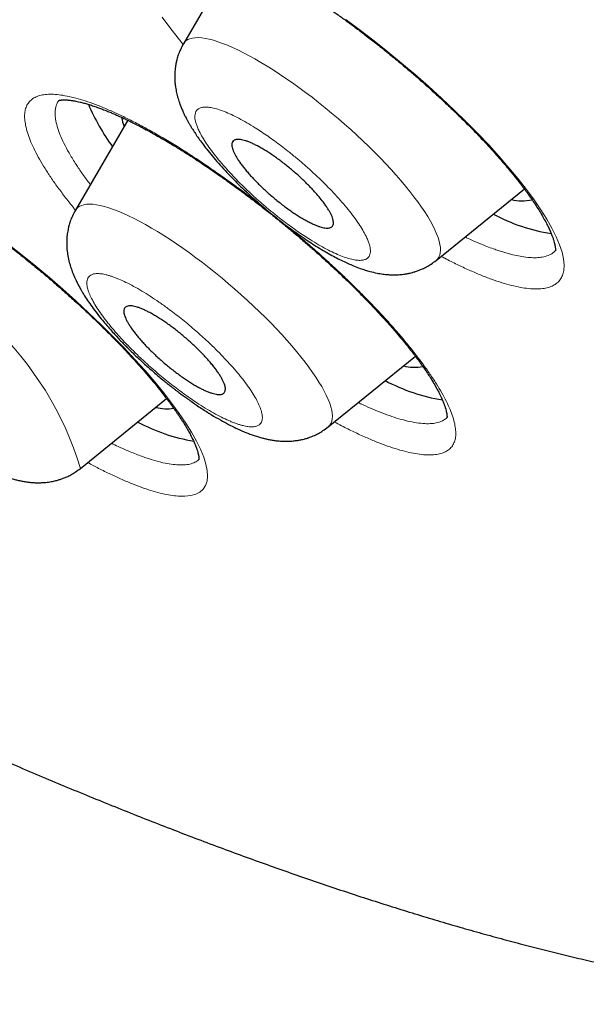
# Model space of a CAD drawing. Header units: millimetres. Extents: x 8 to 578, y 12 to 587.
# Tile 24 of 155: x 505.64 to 510.84, y 182.22 to 191.26. Entities that reach past the tile are written whole.
import ezdxf

# ---------------------------------------------------------------- set-up
doc = ezdxf.new("R2010")
doc.units = ezdxf.units.MM

msp = doc.modelspace()

# ---------------------------------------------------------------- linework, layer by layer
at = {"color": 7, "linetype": 'Continuous', "lineweight": 30}
for p, q in [((507.6307, 191.8732), (507.1443, 191.0404)), ((506.6357, 190.3378), (506.1531, 189.5114)), ((509.4634, 189.0509), (510.273, 189.7073)), ((508.4722, 187.5219), (509.273, 188.1713)), ((506.2004, 187.1413), (506.9905, 187.7819))]:
    msp.add_line(p, q, dxfattribs=at)
at = {"color": 252, "linetype": 'Continuous', "lineweight": 0}
msp.add_line((507.59, 190.1239), (507.6064, 190.152), dxfattribs=at)
at = {"color": 252, "linetype": 'Continuous', "lineweight": 0, "flags": 128}
for points in [[(507.1415, 191.0348), (507.0959, 191.0909), (507.0201, 191.1898), (506.9505, 191.2865)], [(508.6336, 191.2651), (508.7653, 191.1672), (508.8942, 191.068), (509.0215, 190.9668), (509.147, 190.8637), (509.2708, 190.7584), (509.3929, 190.6511), (509.5132, 190.5416), (509.6294, 190.4323), (509.7404, 190.3241), (509.846, 190.2172), (509.9464, 190.1113), (510.0417, 190.0066), (510.1318, 189.9029), (510.2165, 189.8005), (510.2935, 189.702), (510.3628, 189.6075), (510.4246, 189.5168), (510.4789, 189.43), (510.5258, 189.347), (510.5652, 189.2678), (510.5959, 189.1943), (510.6182, 189.1265), (510.6319, 189.0644), (510.6371, 189.008), (510.6339, 188.9574), (510.6339, 188.9574)], [(509.4634, 189.0509), (509.4769, 189.0641), (509.488, 189.0804), (509.496, 189.0991), (509.5011, 189.1204), (509.5031, 189.144), (509.502, 189.17), (509.4979, 189.1983), (509.4908, 189.2288), (509.4806, 189.2614), (509.4675, 189.296), (509.4514, 189.3327), (509.4323, 189.3711), (509.4104, 189.4114), (509.3857, 189.4533), (509.3583, 189.4968), (509.3282, 189.5417), (509.2955, 189.5879), (509.2602, 189.6354), (509.2226, 189.6839), (509.1826, 189.7334), (509.1403, 189.7838), (509.096, 189.8348), (509.0497, 189.8864), (509.0014, 189.9385), (508.9515, 189.9909), (508.8998, 190.0434), (508.8467, 190.096), (508.7922, 190.1485), (508.7365, 190.2007), (508.6797, 190.2526), (508.622, 190.304), (508.5635, 190.3548), (508.5044, 190.4048), (508.4447, 190.454), (508.3848, 190.5021), (508.3246, 190.5491), (508.2645, 190.5948), (508.2044, 190.6391), (508.1447, 190.682), (508.0854, 190.7232), (508.0267, 190.7628), (507.9687, 190.8005), (507.9116, 190.8364), (507.8555, 190.8702), (507.8007, 190.902), (507.7471, 190.9316), (507.695, 190.9589), (507.6445, 190.984), (507.5958, 191.0067), (507.5488, 191.0269), (507.5039, 191.0447), (507.461, 191.0599), (507.4203, 191.0726), (507.3819, 191.0826), (507.3459, 191.0901), (507.3124, 191.0949), (507.2815, 191.097), (507.2532, 191.0964), (507.2277, 191.0932), (507.2049, 191.0874), (507.185, 191.0789), (507.168, 191.0678), (507.154, 191.0541), (507.1443, 191.0404)], [(508.4722, 187.5219), (508.4751, 187.5244), (508.4885, 187.5387), (508.4988, 187.5555), (508.5062, 187.5749), (508.5105, 187.5967), (508.5118, 187.6209), (508.5101, 187.6474), (508.5053, 187.6762), (508.4974, 187.7072), (508.4866, 187.7402), (508.4727, 187.7754), (508.4559, 187.8124), (508.4363, 187.8513), (508.4137, 187.892), (508.3884, 187.9343), (508.3603, 187.9781), (508.3296, 188.0233), (508.2963, 188.0698), (508.2605, 188.1175), (508.2222, 188.1663), (508.1817, 188.216), (508.139, 188.2665), (508.0942, 188.3177), (508.0474, 188.3694), (507.9988, 188.4216), (507.9484, 188.474), (507.8964, 188.5266), (507.843, 188.5792), (507.7882, 188.6316), (507.7322, 188.6838), (507.6752, 188.7356), (507.6173, 188.7869), (507.5586, 188.8375), (507.4994, 188.8873), (507.4396, 188.9362), (507.3796, 188.9841), (507.3195, 189.0308), (507.2593, 189.0762), (507.1993, 189.1202), (507.1397, 189.1627), (507.0805, 189.2036), (507.0219, 189.2427), (506.9641, 189.28), (506.9073, 189.3154), (506.8515, 189.3488), (506.7969, 189.3801), (506.7437, 189.4091), (506.692, 189.436), (506.6418, 189.4605), (506.5935, 189.4826), (506.547, 189.5023), (506.5025, 189.5195), (506.4601, 189.5341), (506.42, 189.5462), (506.3821, 189.5556), (506.3467, 189.5625), (506.3138, 189.5666), (506.2835, 189.5681), (506.2558, 189.567), (506.2309, 189.5632), (506.2088, 189.5567), (506.1896, 189.5476)], [(505.5349, 189.202), (505.6637, 189.1005), (505.7903, 188.9976), (505.9147, 188.8931), (506.037, 188.7872), (506.1569, 188.6799), (506.2744, 188.5712), (506.3894, 188.4611), (506.4979, 188.3537), (506.6014, 188.2475), (506.6999, 188.1425), (506.7933, 188.0387), (506.8816, 187.9361), (506.9645, 187.8347), (507.0394, 187.7381), (507.1069, 187.6456), (507.1668, 187.5572), (507.2192, 187.4729), (507.2641, 187.3926), (507.3015, 187.3163), (507.3306, 187.2454), (507.3511, 187.1808), (507.363, 187.1224), (507.3664, 187.0701), (507.3614, 187.024), (507.3479, 186.9839), (507.326, 186.9501), (507.296, 186.9234), (507.2578, 186.9037), (507.2116, 186.8911), (507.1575, 186.8854), (507.0954, 186.8866), (507.0954, 186.8866)]]:
    msp.add_lwpolyline(points, dxfattribs=at)
at = {"color": 7, "linetype": 'Continuous', "lineweight": 30}
for centre, radius, start, end in [((508.1855, 191.3118), 2.0838, 203.38464, 215.72797), ((507.1548, 190.4901), 0.5918, 192.09268, 200.83649), ((510.2527, 189.9618), 0.3642, 254.33725, 284.40544), ((510.7716, 190.9331), 1.6539, 241.73096, 261.21927), ((509.2635, 188.4787), 0.4091, 255.78543, 281.02054), ((509.7869, 189.4199), 1.6709, 241.7865, 260.84002), ((506.9941, 188.1169), 0.428, 256.09855, 278.31403), ((507.5251, 189.0628), 1.6963, 241.86758, 260.28277)]:
    msp.add_arc(centre, radius, start, end, dxfattribs=at)
at = {"color": 252, "linetype": 'Continuous', "lineweight": 0}
for centre, radius, start, end in [((506.2392, 189.461), 0.0999, 119.83041, 149.66119), ((503.3372, 186.2788), 2.9903, 16.76419, 76.50922)]:
    msp.add_arc(centre, radius, start, end, dxfattribs=at)
at = {"color": 7, "linetype": 'Continuous', "lineweight": 30}
for points, knots in [([(479.6424, 201.7046), (479.7383, 201.6225), (479.8739, 201.5063), (480.0758, 201.3342), (480.2503, 201.1857), (480.4592, 201.0087), (480.6795, 200.8227), (480.9112, 200.6278), (481.1512, 200.4267), (481.3978, 200.221), (481.6498, 200.0118), (481.906, 199.7998), (482.1659, 199.5858), (482.4289, 199.3703), (482.6945, 199.1535), (482.9624, 198.9359), (483.2323, 198.7177), (483.504, 198.4991), (483.7772, 198.2803), (484.0519, 198.0614), (484.3277, 197.8426), (484.6047, 197.6239), (484.8827, 197.4055), (485.1616, 197.1875), (485.4413, 196.9699), (485.7217, 196.7528), (486.0028, 196.5363), (486.2845, 196.3205), (486.5667, 196.1053), (486.8493, 195.8909), (487.1324, 195.6772), (487.4158, 195.4644), (487.6995, 195.2525), (487.9835, 195.0415), (488.2677, 194.8314), (488.5521, 194.6224), (488.8366, 194.4143), (489.1212, 194.2073), (489.4059, 194.0014), (489.6906, 193.7966), (489.9752, 193.593), (490.2598, 193.3905), (490.5443, 193.1893), (490.8287, 192.9892), (491.113, 192.7905), (491.397, 192.593), (491.6808, 192.3968), (491.9644, 192.2019), (492.2477, 192.0084), (492.5307, 191.8162), (492.8134, 191.6254), (493.0956, 191.4361), (493.3775, 191.2482), (493.659, 191.0618), (493.94, 190.8768), (494.2205, 190.6934), (494.5005, 190.5114), (494.78, 190.331), (495.0589, 190.1522), (495.3372, 189.9749), (495.6149, 189.7993), (495.892, 189.6253), (496.1684, 189.4529), (496.4441, 189.2821), (496.7191, 189.113), (496.9933, 188.9456), (497.2668, 188.7799), (497.5395, 188.616), (497.8113, 188.4538), (498.0823, 188.2933), (498.3524, 188.1346), (498.6217, 187.9777), (498.89, 187.8226), (499.1574, 187.6693), (499.4238, 187.5179), (499.6892, 187.3683), (499.9536, 187.2206), (500.217, 187.0747), (500.4793, 186.9308), (500.7406, 186.7888), (501.0007, 186.6487), (501.2597, 186.5105), (501.5175, 186.3743), (501.7742, 186.24), (502.0297, 186.1078), (502.284, 185.9775), (502.537, 185.8493), (502.7887, 185.723), (503.0392, 185.5988), (503.2884, 185.4767), (503.5363, 185.3566), (503.7828, 185.2386), (504.0279, 185.1226), (504.2717, 185.0088), (504.514, 184.8971), (504.7549, 184.7875), (504.9944, 184.68), (505.2324, 184.5747), (505.4689, 184.4715), (505.7039, 184.3705), (505.9374, 184.2717), (506.1693, 184.1751), (506.3997, 184.0807), (506.6285, 183.9884), (506.8557, 183.8984), (507.0812, 183.8107), (507.3051, 183.7252), (507.5274, 183.6419), (507.748, 183.5609), (507.9669, 183.4822), (508.184, 183.4058), (508.3995, 183.3316), (508.6132, 183.2598), (508.8251, 183.1902), (509.0353, 183.123), (509.2436, 183.0581), (509.4502, 182.9956), (509.6549, 182.9354), (509.8578, 182.8776), (510.0588, 182.8221), (510.2579, 182.769), (510.4552, 182.7183), (510.6506, 182.67), (510.844, 182.6241), (511.0355, 182.5807), (511.2251, 182.5396), (511.4127, 182.501), (511.5983, 182.4648), (511.7819, 182.431), (511.9636, 182.3997), (512.1432, 182.3709), (512.3208, 182.3445), (512.4964, 182.3206), (512.6699, 182.2993), (512.8414, 182.2804), (513.0108, 182.264), (513.1782, 182.2501), (513.3434, 182.2388), (513.5065, 182.23), (513.6676, 182.2238), (513.8265, 182.2201), (513.9833, 182.219), (514.138, 182.2205), (514.2905, 182.2245), (514.4409, 182.2312), (514.5891, 182.2404), (514.7351, 182.2523), (514.8789, 182.2668), (515.0206, 182.284), (515.16, 182.3038), (515.2972, 182.3262), (515.4322, 182.3513), (515.5649, 182.3791), (515.6953, 182.4096), (515.8235, 182.4427), (515.9492, 182.4784), (516.0726, 182.5168), (516.1935, 182.5578), (516.3118, 182.6013), (516.4275, 182.6473), (516.5404, 182.6957), (516.6505, 182.7463), (516.7574, 182.799), (516.8611, 182.8535), (516.9612, 182.9096), (517.0576, 182.9669), (517.15, 183.025), (517.2381, 183.0835), (517.3219, 183.1419), (517.4012, 183.1999), (517.476, 183.2571), (517.5463, 183.3131), (517.6123, 183.3676), (517.6742, 183.4205), (517.7322, 183.4717), (517.7866, 183.5211), (517.8376, 183.5685), (517.8855, 183.6142), (517.9305, 183.6581), (517.973, 183.7002), (518.0131, 183.7406), (518.051, 183.7795), (518.0871, 183.817), (518.1214, 183.8531), (518.1542, 183.8879), (518.1857, 183.9217), (518.216, 183.9545), (518.2454, 183.9865), (518.274, 184.0178), (518.3019, 184.0487), (518.3295, 184.0793), (518.357, 184.1098), (518.3844, 184.1404), (518.4122, 184.1715), (518.4405, 184.2033), (518.4697, 184.2361), (518.5003, 184.2706), (518.5332, 184.3076), (518.57, 184.349), (518.6144, 184.399), (518.6625, 184.4531), (518.6973, 184.4922), (518.7133, 184.5102)], [0, 0, 0, 0, 0.006011, 0.008498, 0.012623, 0.016915, 0.021528, 0.026349, 0.031332, 0.036441, 0.041651, 0.046942, 0.0523, 0.057715, 0.063177, 0.068679, 0.074217, 0.079786, 0.085381, 0.091001, 0.096642, 0.102302, 0.107979, 0.113671, 0.119378, 0.125097, 0.130829, 0.136571, 0.142323, 0.148084, 0.153854, 0.159632, 0.165418, 0.17121, 0.177009, 0.182814, 0.188624, 0.19444, 0.200261, 0.206087, 0.211918, 0.217752, 0.223591, 0.229433, 0.23528, 0.241129, 0.246982, 0.252838, 0.258697, 0.264559, 0.270424, 0.276291, 0.282161, 0.288033, 0.293908, 0.299784, 0.305663, 0.311544, 0.317427, 0.323311, 0.329198, 0.335086, 0.340976, 0.346867, 0.35276, 0.358654, 0.36455, 0.370447, 0.376345, 0.382244, 0.388145, 0.394047, 0.39995, 0.405854, 0.411759, 0.417665, 0.423572, 0.429479, 0.435388, 0.441297, 0.447207, 0.453118, 0.459029, 0.464941, 0.470853, 0.476766, 0.48268, 0.488594, 0.494508, 0.500423, 0.506338, 0.512253, 0.518169, 0.524084, 0.53, 0.535916, 0.541832, 0.547748, 0.553664, 0.55958, 0.565496, 0.571412, 0.577327, 0.583242, 0.589157, 0.595071, 0.600985, 0.606899, 0.612811, 0.618724, 0.624635, 0.630546, 0.636455, 0.642364, 0.648272, 0.654178, 0.660084, 0.665988, 0.67189, 0.677791, 0.683691, 0.689588, 0.695484, 0.701378, 0.70727, 0.713159, 0.719046, 0.72493, 0.730811, 0.736689, 0.742564, 0.748435, 0.754303, 0.760166, 0.766025, 0.771879, 0.777729, 0.783572, 0.78941, 0.795241, 0.801066, 0.806883, 0.812691, 0.818491, 0.82428, 0.830059, 0.835826, 0.841579, 0.847318, 0.85304, 0.858744, 0.864427, 0.870086, 0.875719, 0.881321, 0.886887, 0.892413, 0.897892, 0.903314, 0.908672, 0.913953, 0.919143, 0.924226, 0.929184, 0.933997, 0.938641, 0.943096, 0.947338, 0.951352, 0.955122, 0.95864, 0.961904, 0.964917, 0.967686, 0.970221, 0.972537, 0.974647, 0.976567, 0.978312, 0.979897, 0.981338, 0.982648, 0.983841, 0.98493, 0.985928, 0.986846, 0.987695, 0.988487, 0.989231, 0.989938, 0.990618, 0.991281, 0.991937, 0.992595, 0.993265, 0.993959, 0.994692, 0.995485, 0.996372, 0.997416, 0.998812, 1, 1, 1, 1]), ([(506.9917, 192.0488), (506.9917, 192.0488), (506.9916, 192.0487), (506.992, 192.0489), (506.9932, 192.0494), (506.9956, 192.0502), (506.9991, 192.0512), (507.0036, 192.0523), (507.01, 192.0536), (507.019, 192.0549), (507.0311, 192.056), (507.0453, 192.0565), (507.0603, 192.0564), (507.0756, 192.0557), (507.0915, 192.0545), (507.1079, 192.0527), (507.127, 192.0502), (507.1507, 192.0463), (507.1812, 192.0403), (507.2172, 192.0319), (507.2607, 192.0203), (507.3026, 192.0074), (507.3403, 191.9948), (507.3709, 191.984), (507.404, 191.9717), (507.4394, 191.9579), (507.4749, 191.9434), (507.5092, 191.9288), (507.5393, 191.9156), (507.5641, 191.9044), (507.5837, 191.8954), (507.605, 191.8854), (507.6331, 191.8721), (507.6707, 191.8538), (507.7157, 191.8313), (507.7684, 191.804), (507.8286, 191.7719), (507.8934, 191.7361), (507.9669, 191.6942), (508.046, 191.6476), (508.1295, 191.5966), (508.2085, 191.547), (508.2828, 191.4989), (508.3523, 191.453), (508.4186, 191.4082), (508.4854, 191.362), (508.5573, 191.3115), (508.6359, 191.2549), (508.7211, 191.192), (508.8128, 191.1228), (508.9109, 191.0466), (509.0135, 190.9647), (509.115, 190.8813), (509.2104, 190.8009), (509.2964, 190.7265), (509.3734, 190.6585), (509.4373, 190.6009), (509.4912, 190.5514), (509.5395, 190.5065), (509.5902, 190.4588), (509.6444, 190.4068), (509.7007, 190.3518), (509.7588, 190.294), (509.8182, 190.2336), (509.8794, 190.17), (509.9411, 190.1041), (510.0003, 190.0391), (510.0543, 189.9781), (510.1016, 189.923), (510.1427, 189.8738), (510.1781, 189.8302), (510.2083, 189.7923), (510.2342, 189.7589), (510.2603, 189.7246), (510.289, 189.6859), (510.3218, 189.6403), (510.3558, 189.591), (510.3892, 189.5402), (510.4207, 189.4895), (510.4497, 189.44), (510.475, 189.3933), (510.4959, 189.3512), (510.5128, 189.314), (510.5259, 189.2819), (510.5363, 189.2534), (510.5441, 189.2284), (510.5498, 189.207), (510.5535, 189.1896), (510.5559, 189.1751), (510.5572, 189.1626), (510.5577, 189.1528), (510.5575, 189.1453), (510.5571, 189.1403), (510.5567, 189.1382), (510.5567, 189.1383), (510.5567, 189.1384)], [0, 0, 0, 0, 0.0003886, 0.0050129, 0.0096186, 0.0158724, 0.0219598, 0.0278792, 0.0342715, 0.0419861, 0.0509288, 0.0606143, 0.0691125, 0.0762189, 0.0838977, 0.0906478, 0.0969771, 0.1064518, 0.1169452, 0.1284695, 0.1415217, 0.1564583, 0.164081, 0.1721223, 0.1805846, 0.1894532, 0.1984428, 0.2062516, 0.2137293, 0.2193402, 0.2231452, 0.2268519, 0.2334518, 0.2414838, 0.2509476, 0.2618433, 0.2741713, 0.2875258, 0.3004445, 0.3172804, 0.3330434, 0.3477327, 0.3613478, 0.3741062, 0.3857504, 0.397372, 0.4102642, 0.4244303, 0.4395859, 0.4559769, 0.4736037, 0.4924715, 0.5115994, 0.5292473, 0.54541, 0.5600826, 0.573261, 0.5825658, 0.5918835, 0.6021118, 0.6132488, 0.6252919, 0.6375287, 0.6505721, 0.6644187, 0.6790653, 0.693906, 0.7076139, 0.7201462, 0.7315046, 0.7416914, 0.7507103, 0.7585639, 0.7658134, 0.7758589, 0.7875024, 0.8006535, 0.8144521, 0.8286762, 0.8433231, 0.8580165, 0.8717261, 0.8843951, 0.8965719, 0.9075622, 0.9190719, 0.929506, 0.9387975, 0.947995, 0.9573446, 0.9663717, 0.9770401, 0.9880248, 0.997497, 1, 1, 1, 1]), ([(507.1443, 191.0404), (507.1347, 191.0227), (507.1168, 190.9898), (507.098, 190.9417), (507.0855, 190.9007), (507.0768, 190.8639), (507.071, 190.8307), (507.0674, 190.7998), (507.0655, 190.7722), (507.0646, 190.7441), (507.0652, 190.7119), (507.0676, 190.6774), (507.0717, 190.6448), (507.0764, 190.6162), (507.0818, 190.5902), (507.088, 190.5643), (507.0952, 190.5385), (507.1033, 190.5126), (507.1126, 190.4857), (507.1243, 190.4553), (507.1379, 190.4233), (507.1516, 190.3938), (507.1632, 190.3703), (507.1739, 190.3497), (507.1858, 190.3275), (507.2001, 190.3024), (507.2152, 190.277), (507.2294, 190.254), (507.2422, 190.234), (507.2601, 190.2068), (507.2848, 190.1708), (507.3197, 190.1228), (507.3605, 190.0696), (507.4094, 190.0094), (507.4653, 189.9443), (507.523, 189.8807), (507.5798, 189.8209), (507.6328, 189.7672), (507.6821, 189.719), (507.7205, 189.6827), (507.7501, 189.6551), (507.7759, 189.6314), (507.8069, 189.6035), (507.8446, 189.5702), (507.896, 189.526), (507.9584, 189.474), (508.0283, 189.4181), (508.0949, 189.367), (508.1633, 189.3165), (508.2321, 189.2679), (508.2997, 189.2223), (508.3639, 189.181), (508.4271, 189.1424), (508.4901, 189.1062), (508.5493, 189.0744), (508.6042, 189.0468), (508.6554, 189.023), (508.7097, 188.9997), (508.7617, 188.9798), (508.8115, 188.9631), (508.8638, 188.9478), (508.9173, 188.9352), (508.973, 188.9258), (509.0206, 188.9208), (509.0645, 188.9188), (509.1066, 188.9192), (509.1504, 188.9225), (509.1897, 188.9281), (509.221, 188.9344), (509.2483, 188.9412), (509.2765, 188.9494), (509.307, 188.9602), (509.3407, 188.9743), (509.3776, 188.9927), (509.4201, 189.0178), (509.4483, 189.0393), (509.4634, 189.0509)], [0, 0, 0, 0, 0.01619, 0.030021, 0.041504, 0.050679, 0.060769, 0.069153, 0.076294, 0.083967, 0.093566, 0.10435, 0.113986, 0.122327, 0.130161, 0.138176, 0.146993, 0.15505, 0.163639, 0.174326, 0.186607, 0.197068, 0.205082, 0.211297, 0.219434, 0.229309, 0.238722, 0.247002, 0.254169, 0.260385, 0.27663, 0.293304, 0.312378, 0.334254, 0.357881, 0.381381, 0.401001, 0.420434, 0.437613, 0.45168, 0.458967, 0.467041, 0.477136, 0.489265, 0.503442, 0.526034, 0.547722, 0.568128, 0.587232, 0.610652, 0.631702, 0.650672, 0.672301, 0.692886, 0.71246, 0.730868, 0.747677, 0.763708, 0.78468, 0.800227, 0.815246, 0.835919, 0.853142, 0.868929, 0.880473, 0.89303, 0.906587, 0.918581, 0.927419, 0.933998, 0.941994, 0.951468, 0.960442, 0.971512, 0.984695, 1, 1, 1, 1]), ([(505.9984, 190.5193), (505.9984, 190.5193), (505.9983, 190.5192), (505.9989, 190.5195), (506.0003, 190.52), (506.0024, 190.5206), (506.0052, 190.5213), (506.0089, 190.5222), (506.0144, 190.5232), (506.0221, 190.5242), (506.0321, 190.5251), (506.0443, 190.5256), (506.0573, 190.5255), (506.07, 190.525), (506.082, 190.5242), (506.094, 190.5231), (506.1066, 190.5217), (506.1199, 190.5199), (506.1334, 190.5178), (506.1496, 190.515), (506.1703, 190.511), (506.1977, 190.5049), (506.2306, 190.4966), (506.2686, 190.4858), (506.3108, 190.4726), (506.3527, 190.4582), (506.3935, 190.4432), (506.4319, 190.4283), (506.4699, 190.4128), (506.5054, 190.3977), (506.537, 190.3838), (506.5642, 190.3715), (506.5876, 190.3607), (506.6128, 190.3489), (506.6438, 190.334), (506.6842, 190.314), (506.7327, 190.2894), (506.7894, 190.2595), (506.8548, 190.2239), (506.9328, 190.1799), (507.0189, 190.1292), (507.1082, 190.0746), (507.1917, 190.0219), (507.2688, 189.9719), (507.3378, 189.926), (507.3987, 189.8847), (507.4525, 189.8475), (507.5046, 189.811), (507.5588, 189.7724), (507.6183, 189.7295), (507.6874, 189.6786), (507.7669, 189.619), (507.8573, 189.5496), (507.9545, 189.4731), (508.0559, 189.3912), (508.1562, 189.308), (508.2502, 189.2278), (508.3355, 189.1532), (508.4123, 189.0845), (508.4804, 189.0222), (508.5404, 188.9664), (508.5958, 188.9139), (508.6518, 188.8599), (508.707, 188.8057), (508.7617, 188.751), (508.8148, 188.697), (508.8705, 188.6391), (508.9285, 188.5776), (508.9879, 188.5129), (509.0493, 188.4442), (509.1087, 188.3755), (509.1631, 188.3105), (509.2089, 188.254), (509.2469, 188.2056), (509.2767, 188.1665), (509.3018, 188.1327), (509.3253, 188.1004), (509.3507, 188.0644), (509.3777, 188.0249), (509.4047, 187.9835), (509.4292, 187.9441), (509.4508, 187.9076), (509.4697, 187.874), (509.4865, 187.8424), (509.5007, 187.814), (509.512, 187.7899), (509.521, 187.7693), (509.5299, 187.7481), (509.5389, 187.7244), (509.5479, 187.6976), (509.5546, 187.6735), (509.5592, 187.6527), (509.5619, 187.6361), (509.5629, 187.6239), (509.5632, 187.6162), (509.5631, 187.6112), (509.5628, 187.6075), (509.5626, 187.6053), (509.5624, 187.6044), (509.5625, 187.6043), (509.5625, 187.6043)], [0, 0, 0, 0, 0.0002799, 0.0057209, 0.0108182, 0.0158739, 0.0208883, 0.0258996, 0.0317898, 0.0382348, 0.0457247, 0.0541188, 0.0619827, 0.0689484, 0.0750111, 0.0801664, 0.0859107, 0.0912715, 0.0965172, 0.1016473, 0.1095123, 0.1186365, 0.1291466, 0.1407573, 0.1527951, 0.1652349, 0.1748305, 0.1846548, 0.1942516, 0.2027518, 0.2101301, 0.2163823, 0.2215044, 0.2259892, 0.2331754, 0.2418753, 0.2520973, 0.2638484, 0.277101, 0.2918472, 0.3102162, 0.3272408, 0.3428898, 0.357166, 0.3700705, 0.3808776, 0.3904904, 0.3993901, 0.409126, 0.4198147, 0.4314552, 0.4463949, 0.4626541, 0.4802323, 0.4991123, 0.518028, 0.535578, 0.551761, 0.5665771, 0.5800264, 0.5919036, 0.602524, 0.6138292, 0.6267252, 0.6375533, 0.6492923, 0.6619402, 0.6754945, 0.6899516, 0.7050454, 0.7218941, 0.7370259, 0.750445, 0.7621563, 0.7721649, 0.7794488, 0.7876243, 0.7970677, 0.8077746, 0.8195135, 0.8314317, 0.8417247, 0.8520889, 0.8624924, 0.8720833, 0.8804845, 0.8876997, 0.8945838, 0.9049171, 0.9167611, 0.9299757, 0.9412854, 0.9530568, 0.9631364, 0.9701392, 0.9767126, 0.9833709, 0.9902848, 0.9953522, 1, 1, 1, 1]), ([(503.7283, 190.139), (503.7283, 190.139), (503.7284, 190.139), (503.7298, 190.1396), (503.7323, 190.1403), (503.7359, 190.1412), (503.7414, 190.1423), (503.7493, 190.1435), (503.7599, 190.1444), (503.7726, 190.1449), (503.7862, 190.1447), (503.8032, 190.1438), (503.8263, 190.1417), (503.8563, 190.1373), (503.8902, 190.1308), (503.9283, 190.1219), (503.9728, 190.1098), (504.0247, 190.0937), (504.075, 190.076), (504.1211, 190.0586), (504.1586, 190.0437), (504.1945, 190.0287), (504.2268, 190.0147), (504.255, 190.0022), (504.2789, 189.9912), (504.2985, 189.9821), (504.316, 189.9739), (504.3372, 189.9638), (504.366, 189.9497), (504.4047, 189.9304), (504.4512, 189.9066), (504.5033, 189.879), (504.5581, 189.8491), (504.6125, 189.8186), (504.672, 189.7843), (504.736, 189.7464), (504.804, 189.7049), (504.8689, 189.6642), (504.936, 189.6212), (505.0091, 189.5731), (505.0919, 189.5172), (505.1827, 189.4543), (505.2814, 189.3838), (505.3879, 189.3056), (505.5, 189.2208), (505.6142, 189.1318), (505.7269, 189.0413), (505.8365, 188.9509), (505.9425, 188.861), (506.0448, 188.7718), (506.1535, 188.6746), (506.2665, 188.5701), (506.3815, 188.4599), (506.479, 188.3629), (506.5611, 188.2786), (506.63, 188.2058), (506.6957, 188.1345), (506.7595, 188.0633), (506.8219, 187.9913), (506.8826, 187.9187), (506.9408, 187.8467), (506.9872, 187.7866), (507.0218, 187.7404), (507.0445, 187.7091), (507.0624, 187.684), (507.0779, 187.6619), (507.0937, 187.639), (507.1119, 187.6118), (507.1336, 187.5786), (507.1578, 187.5401), (507.1827, 187.4982), (507.206, 187.4563), (507.227, 187.4155), (507.2448, 187.3773), (507.2589, 187.3432), (507.2691, 187.3148), (507.276, 187.2922), (507.2808, 187.2734), (507.284, 187.2573), (507.2859, 187.2442), (507.2867, 187.2341), (507.2868, 187.227), (507.2866, 187.2222), (507.2863, 187.2199), (507.2862, 187.2191), (507.2861, 187.2189), (507.2862, 187.2189), (507.2862, 187.2189)], [0, 0, 0, 0, 0.0045314, 0.0108925, 0.0172136, 0.0234952, 0.0302289, 0.0380735, 0.0469269, 0.0563508, 0.064676, 0.0717343, 0.0839188, 0.0964885, 0.1085122, 0.121187, 0.1350051, 0.1500981, 0.1664726, 0.1762056, 0.1860294, 0.1948668, 0.2026251, 0.2093015, 0.2148033, 0.2192571, 0.2227617, 0.2265958, 0.2334557, 0.241839, 0.2517494, 0.2630928, 0.2744765, 0.2854495, 0.2960113, 0.3098607, 0.3229299, 0.3352168, 0.3467926, 0.360672, 0.3758847, 0.3924301, 0.4103084, 0.4295202, 0.4500622, 0.4709698, 0.4914909, 0.5116251, 0.5313725, 0.5507333, 0.569709, 0.5943001, 0.6179505, 0.6406636, 0.6570863, 0.6729845, 0.6886138, 0.7046687, 0.7211853, 0.7381593, 0.7555852, 0.7729876, 0.7825305, 0.79054, 0.7970188, 0.8021452, 0.8081184, 0.815595, 0.8245696, 0.8361636, 0.8490424, 0.8623719, 0.8761362, 0.890332, 0.9037803, 0.9160661, 0.9270824, 0.9367576, 0.9466941, 0.9582083, 0.9672572, 0.9762453, 0.9851601, 0.99341, 0.9964396, 0.9993158, 1, 1, 1, 1]), ([(507.59, 190.1239), (507.5895, 190.1189), (507.5886, 190.1088), (507.5914, 190.0903), (507.5973, 190.0694), (507.6066, 190.0462), (507.6189, 190.0211), (507.6343, 189.9943), (507.6528, 189.9655), (507.6742, 189.9353), (507.6982, 189.9039), (507.7245, 189.8716), (507.7536, 189.838), (507.7848, 189.8039), (507.8177, 189.7698), (507.8522, 189.7356), (507.8884, 189.7012), (507.9259, 189.6673), (507.964, 189.6342), (508.0026, 189.602), (508.0421, 189.5705), (508.0816, 189.5404), (508.1207, 189.5121), (508.1592, 189.4855), (508.1972, 189.4607), (508.2343, 189.4379), (508.2699, 189.4176), (508.3038, 189.3997), (508.3363, 189.3841), (508.3667, 189.3713), (508.3948, 189.3612), (508.4204, 189.354), (508.4437, 189.3495), (508.4641, 189.348), (508.4815, 189.3493), (508.4959, 189.3535), (508.5072, 189.3607), (508.5162, 189.3713), (508.5188, 189.3817), (508.5203, 189.3874)], [0, 0, 0, 0, 0.026371, 0.052925, 0.080057, 0.107389, 0.133948, 0.160507, 0.187446, 0.214777, 0.241148, 0.267702, 0.294834, 0.322166, 0.348628, 0.375091, 0.402223, 0.429554, 0.455925, 0.482479, 0.509611, 0.536943, 0.563502, 0.590061, 0.617, 0.644331, 0.67089, 0.69745, 0.724388, 0.751719, 0.778091, 0.804838, 0.831777, 0.859108, 0.885667, 0.912227, 0.939165, 0.966496, 1, 1, 1, 1]), ([(508.5203, 189.3874), (508.5207, 189.3924), (508.5216, 189.4026), (508.5188, 189.421), (508.513, 189.4419), (508.5037, 189.4651), (508.4913, 189.4902), (508.476, 189.517), (508.4574, 189.5458), (508.4325, 189.5811), (508.3996, 189.6235), (508.3617, 189.6677), (508.3255, 189.7073), (508.2926, 189.7415), (508.2581, 189.7757), (508.2218, 189.8101), (508.1843, 189.8441), (508.1461, 189.8773), (508.1075, 189.9094), (508.0681, 189.9409), (508.0287, 189.9709), (507.9896, 189.9992), (507.9511, 190.0258), (507.913, 190.0507), (507.876, 190.0733), (507.8404, 190.0937), (507.8065, 190.1116), (507.7739, 190.1272), (507.7435, 190.14), (507.7154, 190.1501), (507.6898, 190.1574), (507.6666, 190.1618), (507.6462, 190.1634), (507.6288, 190.162), (507.6144, 190.1578), (507.6031, 190.1507), (507.594, 190.14), (507.5914, 190.1297), (507.59, 190.1239)], [0, 0, 0, 0, 0.026372, 0.052927, 0.08006, 0.107392, 0.133859, 0.160512, 0.187451, 0.214783, 0.254481, 0.294814, 0.322146, 0.348518, 0.375073, 0.402205, 0.429537, 0.456005, 0.482657, 0.509597, 0.536929, 0.563396, 0.590049, 0.616988, 0.644321, 0.670692, 0.697441, 0.72438, 0.751712, 0.77818, 0.804832, 0.831772, 0.859104, 0.885571, 0.912224, 0.939163, 0.966495, 1, 1, 1, 1]), ([(506.1531, 189.5114), (506.1435, 189.494), (506.1258, 189.4614), (506.1069, 189.4132), (506.0941, 189.3715), (506.086, 189.337), (506.081, 189.309), (506.0774, 189.2827), (506.0746, 189.253), (506.0733, 189.2182), (506.0739, 189.1831), (506.0761, 189.1517), (506.0795, 189.1226), (506.0858, 189.0819), (506.0968, 189.0329), (506.1099, 188.9898), (506.1211, 188.9576), (506.1304, 188.9329), (506.1415, 188.906), (506.1532, 188.8799), (506.1636, 188.8581), (506.1722, 188.8409), (506.1799, 188.8259), (506.1884, 188.8099), (506.1983, 188.792), (506.2095, 188.7723), (506.228, 188.7411), (506.2557, 188.6971), (506.2951, 188.6393), (506.3404, 188.5777), (506.3866, 188.5189), (506.4315, 188.4648), (506.4728, 188.4171), (506.5127, 188.3729), (506.5499, 188.3329), (506.582, 188.2993), (506.6071, 188.2736), (506.6237, 188.2569), (506.6346, 188.246), (506.6466, 188.2341), (506.6651, 188.2157), (506.6934, 188.1883), (506.732, 188.1515), (506.7754, 188.1112), (506.8221, 188.069), (506.8698, 188.027), (506.9189, 187.9851), (506.9647, 187.9471), (507.0032, 187.9161), (507.0336, 187.892), (507.0577, 187.8731), (507.0802, 187.8558), (507.1056, 187.8366), (507.1367, 187.8133), (507.1737, 187.7862), (507.2327, 187.7443), (507.3095, 187.6921), (507.3994, 187.6351), (507.4818, 187.5866), (507.5569, 187.5458), (507.6137, 187.5175), (507.6542, 187.4988), (507.6816, 187.4866), (507.7116, 187.4738), (507.7467, 187.4599), (507.7846, 187.446), (507.8239, 187.4331), (507.8614, 187.4221), (507.8971, 187.4131), (507.9316, 187.4056), (507.9672, 187.3993), (508.0048, 187.3943), (508.0443, 187.391), (508.0851, 187.3897), (508.1284, 187.3909), (508.1695, 187.3948), (508.207, 187.4007), (508.2369, 187.4071), (508.2621, 187.4137), (508.2797, 187.419), (508.2937, 187.4236), (508.3075, 187.4284), (508.3257, 187.4354), (508.3516, 187.4465), (508.3858, 187.4635), (508.4284, 187.4885), (508.4568, 187.5102), (508.4721, 187.5219)], [0, 0, 0, 0, 0.016031, 0.029869, 0.041516, 0.050952, 0.058338, 0.064743, 0.073238, 0.083728, 0.094085, 0.103348, 0.112131, 0.120889, 0.139418, 0.156474, 0.163438, 0.171982, 0.18208, 0.191599, 0.1992, 0.204719, 0.209774, 0.215556, 0.22206, 0.229274, 0.237043, 0.25606, 0.277295, 0.299655, 0.322588, 0.340416, 0.358099, 0.374431, 0.388237, 0.400859, 0.410217, 0.415557, 0.418593, 0.421869, 0.428113, 0.437828, 0.450778, 0.466944, 0.480707, 0.496146, 0.512726, 0.527272, 0.539267, 0.548727, 0.555663, 0.561745, 0.569477, 0.579018, 0.590379, 0.603468, 0.633232, 0.661421, 0.687992, 0.712574, 0.735, 0.744422, 0.753088, 0.76265, 0.774361, 0.787968, 0.800811, 0.814136, 0.825811, 0.836423, 0.847991, 0.859757, 0.871993, 0.884435, 0.896807, 0.910436, 0.919939, 0.929103, 0.936463, 0.94199, 0.944596, 0.948479, 0.953693, 0.960246, 0.971079, 0.984326, 1, 1, 1, 1]), ([(503.8813, 189.1308), (503.8747, 189.119), (503.8625, 189.0971), (503.8482, 189.0653), (503.8364, 189.0351), (503.8277, 189.0088), (503.8208, 188.984), (503.8151, 188.96), (503.8093, 188.9297), (503.8046, 188.8946), (503.8022, 188.8599), (503.8016, 188.8302), (503.8022, 188.8045), (503.8037, 188.7794), (503.8064, 188.7517), (503.8111, 188.7186), (503.8186, 188.6799), (503.8296, 188.6368), (503.8427, 188.5949), (503.8566, 188.5572), (503.8693, 188.5263), (503.8808, 188.5006), (503.8921, 188.4768), (503.9046, 188.4518), (503.9191, 188.4245), (503.9342, 188.3977), (503.9483, 188.3738), (503.9684, 188.341), (503.9969, 188.297), (504.0359, 188.2413), (504.0721, 188.1929), (504.1049, 188.151), (504.1357, 188.1129), (504.173, 188.0686), (504.2199, 188.0152), (504.2751, 187.9551), (504.3366, 187.8913), (504.3981, 187.8301), (504.4642, 187.767), (504.5337, 187.7033), (504.6052, 187.6403), (504.6825, 187.5749), (504.7673, 187.5065), (504.8612, 187.4349), (504.9534, 187.3686), (505.0357, 187.3129), (505.108, 187.2668), (505.171, 187.2287), (505.2301, 187.195), (505.2871, 187.1644), (505.3386, 187.1385), (505.3791, 187.1196), (505.41, 187.1059), (505.4355, 187.095), (505.4649, 187.0832), (505.4951, 187.0718), (505.5229, 187.0621), (505.5459, 187.0546), (505.5668, 187.0481), (505.5923, 187.0408), (505.6241, 187.0327), (505.6609, 187.0247), (505.6978, 187.0183), (505.7329, 187.0137), (505.7682, 187.0106), (505.8056, 187.0092), (505.848, 187.0098), (505.8948, 187.0136), (505.941, 187.0209), (505.9802, 187.03), (506.0134, 187.0399), (506.0438, 187.0506), (506.0765, 187.0642), (506.1133, 187.0825), (506.1559, 187.1074), (506.1846, 187.1293), (506.2004, 187.1413)], [0, 0, 0, 0, 0.010823, 0.020128, 0.027918, 0.036781, 0.04228, 0.048559, 0.057167, 0.067925, 0.077929, 0.086079, 0.092765, 0.100017, 0.108028, 0.117273, 0.129844, 0.143943, 0.158618, 0.17121, 0.181717, 0.190679, 0.198001, 0.2071, 0.217702, 0.227518, 0.236016, 0.243414, 0.263346, 0.28415, 0.303775, 0.315372, 0.329095, 0.345119, 0.363453, 0.386767, 0.40959, 0.431151, 0.451445, 0.476524, 0.499342, 0.519963, 0.54954, 0.57854, 0.607029, 0.63506, 0.655452, 0.675272, 0.695116, 0.712508, 0.730807, 0.746058, 0.753088, 0.761538, 0.771436, 0.78242, 0.792026, 0.799793, 0.805931, 0.81315, 0.824856, 0.837238, 0.849122, 0.860273, 0.870488, 0.881984, 0.894244, 0.908187, 0.922331, 0.934174, 0.942417, 0.951051, 0.960572, 0.971168, 0.984212, 1, 1, 1, 1]), ([(507.509, 187.8275), (507.5125, 187.83), (507.5195, 187.835), (507.5262, 187.8461), (507.5298, 187.8597), (507.53, 187.8761), (507.5269, 187.8949), (507.5206, 187.9159), (507.511, 187.9393), (507.4981, 187.9648), (507.4823, 187.992), (507.4635, 188.0207), (507.4417, 188.0512), (507.4173, 188.0829), (507.3904, 188.1155), (507.3614, 188.1488), (507.3299, 188.183), (507.2966, 188.2173), (507.2618, 188.2516), (507.2258, 188.2855), (507.1881, 188.3195), (507.1496, 188.3528), (507.1107, 188.385), (507.0717, 188.4159), (507.0322, 188.4458), (506.9931, 188.474), (506.9546, 188.5003), (506.917, 188.5247), (506.88, 188.5472), (506.8444, 188.5674), (506.8105, 188.585), (506.7786, 188.6), (506.7484, 188.6126), (506.7205, 188.6223), (506.6952, 188.6292), (506.6725, 188.6332), (506.6525, 188.6344), (506.6337, 188.6327), (506.624, 188.6283), (506.6187, 188.6259)], [0, 0, 0, 0, 0.0263712, 0.0529254, 0.0800572, 0.1073885, 0.1338552, 0.1605071, 0.1874457, 0.214777, 0.2412437, 0.2678956, 0.2948342, 0.3221655, 0.3485367, 0.3752841, 0.4022227, 0.429554, 0.4559252, 0.4824794, 0.5096112, 0.5369425, 0.5634092, 0.5900611, 0.6169997, 0.644331, 0.6707021, 0.6972564, 0.7243882, 0.7517195, 0.7781862, 0.8048381, 0.8317767, 0.859108, 0.8855747, 0.9122266, 0.9391652, 0.9664965, 1, 1, 1, 1]), ([(506.6187, 188.6259), (506.6152, 188.6234), (506.6082, 188.6184), (506.6015, 188.6074), (506.5979, 188.5937), (506.5977, 188.5773), (506.6008, 188.5585), (506.6071, 188.5375), (506.6167, 188.5141), (506.6295, 188.4887), (506.6454, 188.4615), (506.6641, 188.4328), (506.6859, 188.4023), (506.7104, 188.3705), (506.7373, 188.3379), (506.7663, 188.3047), (506.7978, 188.2705), (506.8311, 188.2361), (506.866, 188.2018), (506.902, 188.1678), (506.9397, 188.1338), (506.9781, 188.1006), (507.017, 188.0685), (507.056, 188.0376), (507.0955, 188.0077), (507.1346, 187.9794), (507.1731, 187.9531), (507.2107, 187.9288), (507.2477, 187.9062), (507.2833, 187.8861), (507.3172, 187.8684), (507.3491, 187.8534), (507.3793, 187.8408), (507.4072, 187.8311), (507.4325, 187.8242), (507.4552, 187.8202), (507.4752, 187.8191), (507.494, 187.8208), (507.5037, 187.8251), (507.509, 187.8275)], [0, 0, 0, 0, 0.0263712, 0.0529254, 0.0800572, 0.1073885, 0.1338552, 0.1605071, 0.1874457, 0.214777, 0.2411482, 0.2677024, 0.2948342, 0.3221655, 0.3485366, 0.3752841, 0.4022227, 0.429554, 0.4560207, 0.4826726, 0.5096112, 0.5369425, 0.5634092, 0.5900611, 0.6169997, 0.644331, 0.6707021, 0.6972564, 0.7243882, 0.7517195, 0.7781862, 0.8048381, 0.8317767, 0.859108, 0.8855747, 0.9122266, 0.9391652, 0.9664965, 1, 1, 1, 1])]:
    msp.add_open_spline(points, degree=3, knots=knots, dxfattribs=at)
at = {"color": 252, "linetype": 'Continuous', "lineweight": 0}
for points, knots in [([(506.1541, 189.5133), (506.147, 189.5219), (506.1115, 189.5643), (506.0541, 189.6382), (505.9826, 189.7343), (505.9183, 189.8272), (505.8611, 189.9166), (505.8117, 190.0016), (505.7704, 190.0815), (505.7373, 190.1563), (505.7124, 190.226), (505.6959, 190.2903), (505.6874, 190.349), (505.6873, 190.4014), (505.6957, 190.4472), (505.7126, 190.4862), (505.7382, 190.5185), (505.7722, 190.5441), (505.814, 190.5629), (505.8635, 190.5745), (505.9205, 190.5787), (505.985, 190.5757), (506.0571, 190.5654), (506.136, 190.5481), (506.2213, 190.524), (506.3126, 190.4928), (506.41, 190.4548), (506.5127, 190.4103), (506.62, 190.3595), (506.7318, 190.3024), (506.8476, 190.2394), (506.9669, 190.1709), (507.0887, 190.0972), (507.2129, 190.0185), (507.3394, 189.9348), (507.4675, 189.8467), (507.5962, 189.7549), (507.7247, 189.6598), (507.819, 189.5883), (507.8701, 189.5479), (507.8787, 189.541)], [0, 0, 0, 0, 0.0069, 0.034165, 0.061448, 0.088843, 0.11649, 0.143906, 0.171196, 0.198471, 0.225843, 0.25343, 0.281135, 0.308571, 0.335873, 0.363182, 0.390643, 0.4184, 0.446207, 0.473678, 0.500974, 0.528253, 0.55567, 0.583374, 0.610777, 0.638141, 0.665608, 0.693263, 0.720662, 0.747934, 0.775593, 0.803011, 0.830304, 0.857585, 0.88496, 0.912534, 0.939907, 0.967169, 0.994423, 1, 1, 1, 1]), ([(506.2909, 189.7475), (506.2846, 189.7557), (506.2547, 189.7944), (506.2081, 189.8603), (506.1479, 189.9499), (506.0937, 190.0395), (506.0468, 190.1278), (506.0106, 190.209), (505.985, 190.2828), (505.9708, 190.3454), (505.9659, 190.3978), (505.9683, 190.4414), (505.9779, 190.4792), (505.9895, 190.5056), (506.0001, 190.5176), (506.0029, 190.5207)], [0, 0, 0, 0, 0.0222224, 0.1045736, 0.1863523, 0.2837237, 0.3802713, 0.4759951, 0.5708954, 0.6649724, 0.7427465, 0.8199489, 0.8965796, 0.9726389, 1, 1, 1, 1]), ([(507.2512, 190.3922), (507.2505, 190.3842), (507.2489, 190.3684), (507.2525, 190.3404), (507.2602, 190.3093), (507.2727, 190.2749), (507.2916, 190.233), (507.3187, 190.1828), (507.3559, 190.1236), (507.4006, 190.0604), (507.4523, 189.9938), (507.5101, 189.9249), (507.5629, 189.8661), (507.6074, 189.8188), (507.6422, 189.783), (507.6782, 189.7469), (507.7256, 189.7006), (507.7853, 189.6446), (507.8578, 189.5797), (507.9322, 189.5164), (508.0029, 189.459), (508.0689, 189.4078), (508.1294, 189.3627), (508.1894, 189.32), (508.2489, 189.2795), (508.3144, 189.2372), (508.3846, 189.1947), (508.4578, 189.1541), (508.5269, 189.1198), (508.5912, 189.0921), (508.65, 189.0711), (508.6937, 189.0597), (508.7251, 189.0543), (508.747, 189.052), (508.7672, 189.0516), (508.7907, 189.0534), (508.8152, 189.0595), (508.8372, 189.073), (508.8522, 189.0926), (508.8597, 189.1165), (508.8611, 189.143), (508.8579, 189.1708), (508.85, 189.202), (508.8376, 189.2364), (508.8186, 189.2783), (508.7916, 189.3285), (508.7543, 189.3877), (508.7096, 189.4509), (508.6579, 189.5175), (508.6001, 189.5864), (508.5474, 189.6452), (508.5028, 189.6925), (508.4681, 189.7283), (508.4321, 189.7644), (508.3846, 189.8107), (508.325, 189.8667), (508.2524, 189.9316), (508.178, 189.995), (508.1073, 190.0523), (508.0414, 190.1035), (507.9808, 190.1486), (507.9208, 190.1914), (507.8613, 190.2318), (507.7959, 190.2741), (507.7256, 190.3167), (507.6524, 190.3573), (507.5834, 190.3915), (507.5191, 190.4192), (507.4602, 190.4402), (507.4166, 190.4516), (507.3851, 190.4571), (507.3633, 190.4593), (507.3431, 190.4597), (507.3195, 190.4579), (507.295, 190.4518), (507.273, 190.4383), (507.2577, 190.4189), (507.2534, 190.4011), (507.2512, 190.3922)], [0, 0, 0, 0, 0.012056, 0.024015, 0.035945, 0.047917, 0.059999, 0.076304, 0.092457, 0.108631, 0.124998, 0.141303, 0.157456, 0.165533, 0.173636, 0.181787, 0.190008, 0.205043, 0.219963, 0.234903, 0.249999, 0.262042, 0.273994, 0.285925, 0.297904, 0.309999, 0.326304, 0.342457, 0.358631, 0.374998, 0.391303, 0.407456, 0.415533, 0.423636, 0.431787, 0.440008, 0.455043, 0.469963, 0.484903, 0.499999, 0.512042, 0.523994, 0.535925, 0.547904, 0.559999, 0.576304, 0.592457, 0.608631, 0.624998, 0.641303, 0.657456, 0.665533, 0.673636, 0.681787, 0.690008, 0.705043, 0.719963, 0.734903, 0.749999, 0.762042, 0.773994, 0.785925, 0.797904, 0.809999, 0.826304, 0.842457, 0.858631, 0.874998, 0.891303, 0.907456, 0.915533, 0.923636, 0.931787, 0.940008, 0.955058, 0.969984, 0.984919, 1, 1, 1, 1]), ([(508.0889, 189.3719), (508.0952, 189.3668), (508.1443, 189.3268), (508.2338, 189.2505), (508.3565, 189.1438), (508.4752, 189.0369), (508.5907, 188.9295), (508.7028, 188.8214), (508.8116, 188.7128), (508.9155, 188.6049), (509.0138, 188.4988), (509.1055, 188.3955), (509.1908, 188.2947), (509.2697, 188.1963), (509.3423, 188.1004), (509.4081, 188.0075), (509.4664, 187.9185), (509.5166, 187.8344), (509.5585, 187.7555), (509.5921, 187.6816), (509.6175, 187.6128), (509.6348, 187.5492), (509.6438, 187.4912), (509.6442, 187.4394), (509.636, 187.3942), (509.6191, 187.3558), (509.5942, 187.3234), (509.5707, 187.3074), (509.559, 187.2994)], [0, 0, 0, 0, 0.0058582, 0.0462082, 0.0857046, 0.1250702, 0.164475, 0.2040949, 0.24411, 0.2847026, 0.324532, 0.3640674, 0.4035049, 0.4430422, 0.4828761, 0.5231999, 0.5633755, 0.6031367, 0.642668, 0.6821492, 0.7217543, 0.7616493, 0.801742, 0.8414944, 0.881054, 0.920565, 0.9601681, 1, 1, 1, 1]), ([(510.5571, 189.1418), (510.5498, 189.134), (510.5321, 189.1152), (510.4921, 189.0949), (510.4413, 189.0809), (510.3839, 189.0753), (510.3218, 189.0767), (510.2552, 189.0847), (510.1856, 189.0983), (510.132, 189.1119), (510.094, 189.1229), (510.074, 189.129), (510.0535, 189.1354), (510.0326, 189.1423), (510.0113, 189.1495), (509.9774, 189.1615), (509.928, 189.1799), (509.8598, 189.2075), (509.7932, 189.2363), (509.7481, 189.2577), (509.7294, 189.2665)], [0, 0, 0, 0, 0.067783, 0.162709, 0.259817, 0.342415, 0.426529, 0.51216, 0.585266, 0.659444, 0.679051, 0.698731, 0.718485, 0.738313, 0.758214, 0.778188, 0.832365, 0.891298, 0.954985, 1, 1, 1, 1]), ([(510.6339, 188.9574), (510.6306, 188.9422), (510.6241, 188.9118), (510.6036, 188.8744), (510.5754, 188.8433), (510.5387, 188.8192), (510.4936, 188.8019), (510.4404, 188.7917), (510.3797, 188.7884), (510.3121, 188.7921), (510.2376, 188.8028), (510.1561, 188.8207), (510.0675, 188.8457), (509.9723, 188.8778), (509.8715, 188.9166), (509.766, 188.9616), (509.6564, 189.0132), (509.5708, 189.0557), (509.5209, 189.0828), (509.51, 189.0887)], [0, 0, 0, 0, 0.061567, 0.122784, 0.183862, 0.24502, 0.306479, 0.368468, 0.430131, 0.491349, 0.55238, 0.613493, 0.674966, 0.737085, 0.799421, 0.860999, 0.922119, 0.983085, 1, 1, 1, 1]), ([(506.2945, 188.9166), (506.289, 188.9127), (506.2778, 188.905), (506.2667, 188.8885), (506.2599, 188.8686), (506.2578, 188.8448), (506.2605, 188.8142), (506.2699, 188.7757), (506.2886, 188.7279), (506.3155, 188.6748), (506.3503, 188.6168), (506.3923, 188.5548), (506.4331, 188.5005), (506.4688, 188.4559), (506.4973, 188.4216), (506.5275, 188.3867), (506.5679, 188.3413), (506.6199, 188.2855), (506.6851, 188.2193), (506.7538, 188.153), (506.8206, 188.0917), (506.8843, 188.0356), (506.9439, 187.9851), (507.004, 187.9362), (507.0648, 187.8887), (507.1329, 187.8376), (507.2075, 187.7842), (507.2875, 187.7307), (507.3653, 187.6823), (507.4401, 187.6395), (507.511, 187.6026), (507.5661, 187.5774), (507.6072, 187.5608), (507.6368, 187.55), (507.665, 187.541), (507.6992, 187.5317), (507.7373, 187.5242), (507.776, 187.5218), (507.8084, 187.5257), (507.8325, 187.5352), (507.8497, 187.5486), (507.861, 187.5648), (507.8678, 187.5848), (507.8699, 187.6086), (507.8672, 187.6392), (507.8578, 187.6777), (507.8391, 187.7255), (507.8122, 187.7787), (507.7774, 187.8367), (507.7354, 187.8986), (507.6946, 187.9529), (507.6589, 187.9976), (507.6304, 188.0318), (507.6002, 188.0667), (507.5598, 188.1121), (507.5078, 188.1679), (507.4426, 188.2342), (507.3739, 188.3004), (507.3071, 188.3618), (507.2434, 188.4178), (507.1838, 188.4683), (507.1237, 188.5173), (507.0629, 188.5647), (506.9948, 188.6159), (506.9202, 188.6692), (506.8402, 188.7228), (506.7624, 188.7711), (506.6876, 188.814), (506.6167, 188.8509), (506.5616, 188.876), (506.5205, 188.8926), (506.4909, 188.9034), (506.4627, 188.9124), (506.4285, 188.9218), (506.3904, 188.9292), (506.3517, 188.9316), (506.319, 188.928), (506.3027, 188.9204), (506.2945, 188.9166)], [0, 0, 0, 0, 0.012056, 0.024015, 0.035945, 0.047917, 0.059999, 0.076304, 0.092457, 0.108631, 0.124998, 0.141303, 0.157456, 0.165533, 0.173636, 0.181787, 0.190008, 0.205043, 0.219963, 0.234903, 0.249999, 0.262042, 0.273994, 0.285925, 0.297904, 0.309999, 0.326304, 0.342457, 0.358631, 0.374998, 0.391303, 0.407456, 0.415533, 0.423636, 0.431787, 0.440008, 0.455043, 0.469963, 0.484903, 0.499999, 0.512042, 0.523994, 0.535925, 0.547904, 0.559999, 0.576304, 0.592457, 0.608631, 0.624998, 0.641303, 0.657456, 0.665533, 0.673636, 0.681787, 0.690008, 0.705043, 0.719963, 0.734903, 0.749999, 0.762042, 0.773994, 0.785925, 0.797904, 0.809999, 0.826304, 0.842457, 0.858631, 0.874998, 0.891303, 0.907456, 0.915533, 0.923636, 0.931787, 0.940008, 0.955058, 0.969984, 0.984919, 1, 1, 1, 1]), ([(509.5314, 187.5839), (509.5181, 187.5773), (509.4912, 187.564), (509.439, 187.5535), (509.3772, 187.5504), (509.3047, 187.5559), (509.2262, 187.5696), (509.1435, 187.5903), (509.0583, 187.6168), (508.9708, 187.6486), (508.8821, 187.6846), (508.8157, 187.7141), (508.7705, 187.7351), (508.7553, 187.7423), (508.7482, 187.7457)], [0, 0, 0, 0, 0.098181, 0.198785, 0.301812, 0.407264, 0.515139, 0.606896, 0.700336, 0.795462, 0.876675, 0.959077, 0.980858, 1, 1, 1, 1]), ([(509.559, 187.2994), (509.5456, 187.2927), (509.5191, 187.2794), (509.4693, 187.2681), (509.4123, 187.2634), (509.3475, 187.2658), (509.2751, 187.2754), (509.1956, 187.292), (509.1099, 187.3154), (509.0185, 187.3453), (508.9214, 187.3819), (508.8186, 187.4252), (508.7098, 187.4756), (508.6132, 187.5233), (508.5514, 187.5564), (508.5293, 187.5683)], [0, 0, 0, 0, 0.079681, 0.158962, 0.238101, 0.317359, 0.397007, 0.477324, 0.556748, 0.635843, 0.714889, 0.794189, 0.87406, 0.954837, 1, 1, 1, 1]), ([(509.5658, 187.6122), (509.5642, 187.6101), (509.5553, 187.5985), (509.5421, 187.5905), (509.5314, 187.5839)], [0, 0, 0, 0, 0.182371, 1, 1, 1, 1]), ([(507.0836, 187.1738), (507.0612, 187.1761), (507.0157, 187.1807), (506.9366, 187.1974), (506.8485, 187.2221), (506.7505, 187.2557), (506.6488, 187.2963), (506.5596, 187.3354), (506.5052, 187.362), (506.4848, 187.3719)], [0, 0, 0, 0, 0.148348, 0.300356, 0.456027, 0.61536, 0.778356, 0.916996, 1, 1, 1, 1]), ([(507.0954, 186.8866), (507.0729, 186.8889), (507.0278, 186.8933), (506.9515, 186.9088), (506.869, 186.9306), (506.7799, 186.9595), (506.6843, 186.9953), (506.583, 187.0377), (506.4769, 187.0864), (506.3715, 187.1382), (506.2996, 187.1766), (506.266, 187.1945)], [0, 0, 0, 0, 0.112989, 0.2254, 0.3376, 0.449967, 0.562886, 0.676758, 0.789439, 0.901614, 1, 1, 1, 1]), ([(507.2841, 187.2209), (507.2734, 187.2124), (507.2512, 187.1948), (507.2048, 187.1795), (507.1497, 187.1712), (507.1055, 187.1729), (507.0836, 187.1738)], [0, 0, 0, 0, 0.242248, 0.499387, 0.751971, 1, 1, 1, 1])]:
    msp.add_open_spline(points, degree=3, knots=knots, dxfattribs=at)

doc.saveas('drawing.dxf')
